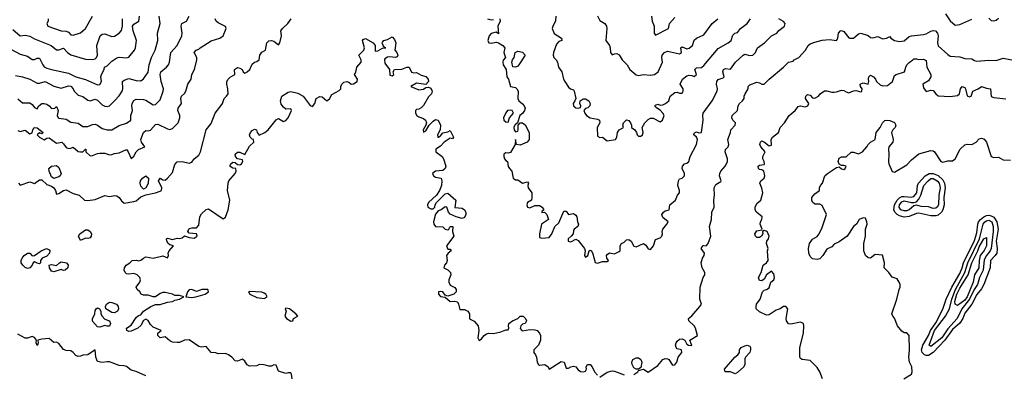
# Model space of a CAD drawing. Header units: metres. Extents: x -51132 to -49532, y -231222 to -229437.
# Tile 144 of 256: x -50403 to -50199, y -231081 to -231008. Entities that reach past the tile are written whole.
import ezdxf

# ---------------------------------------------------------------- set-up
doc = ezdxf.new("R2010")
doc.units = ezdxf.units.M
for name, color, linetype in [('CONTOUR_HALF', 8, 'Continuous'), ('CONTOUR_INDEX', 1, 'Continuous'), ('CONTOUR_INTER', 3, 'Continuous')]:
    doc.layers.add(name, color=color, linetype=linetype)

msp = doc.modelspace()

# ---------------------------------------------------------------- linework, layer by layer
at = {"layer": 'CONTOUR_HALF'}
for points, elevation in [([(-50404.08, -231009.95), (-50402.58, -231011.28), (-50401.58, -231011.17), (-50400.58, -231011.36), (-50399.58, -231011.94), (-50396.13, -231013.26), (-50395.08, -231014.19), (-50394.58, -231014.2), (-50393.58, -231013.87), (-50392.76, -231014.76), (-50392.08, -231015.19), (-50389.08, -231016.15), (-50387.58, -231016.22), (-50387.08, -231016.02), (-50386.81, -231015.76), (-50386.57, -231015.26), (-50386.69, -231013.26), (-50385.99, -231011.26), (-50385.58, -231010.92), (-50385.08, -231010.87), (-50383.58, -231011.42), (-50383.08, -231011.38), (-50382.08, -231010.77), (-50381.58, -231010.16), (-50381.4, -231009.26), (-50381.38, -231007.76)], 80.5), ([(-50403.58, -231019.52), (-50402.08, -231019.79), (-50400.57, -231020.26), (-50399.08, -231021.09), (-50398.58, -231021.08), (-50397.44, -231020.76), (-50395.58, -231021.68), (-50394.08, -231022.13), (-50392.58, -231021.63), (-50392.08, -231021.72), (-50391.63, -231022.26), (-50391.41, -231022.76), (-50390.58, -231023.58), (-50389.58, -231023.86), (-50388.58, -231024.61), (-50388.08, -231024.73), (-50387.08, -231024.38), (-50386.58, -231024.63), (-50385.58, -231025.57), (-50385.08, -231025.83), (-50384.58, -231025.92), (-50384.1, -231025.76), (-50383.08, -231024.75), (-50382.08, -231023.67), (-50381.46, -231022.76), (-50381.32, -231022.26), (-50381.42, -231020.76), (-50381.08, -231020.45), (-50380.08, -231020.15), (-50378.58, -231020.56), (-50377.58, -231020.57), (-50377.08, -231020.2), (-50376.08, -231018.79), (-50375.91, -231017.26), (-50375.38, -231015.76), (-50374.61, -231014.26), (-50374.07, -231012.26), (-50374.14, -231010.76), (-50373.61, -231008.76), (-50373.8, -231007.26)], 81.5), ([(-50403.08, -231030.9), (-50402.58, -231031.11), (-50401.58, -231030.83), (-50400.58, -231031.55), (-50400.08, -231031.33), (-50399.99, -231030.76), (-50399.65, -231030.26), (-50399.08, -231030.33), (-50397.85, -231031.26), (-50398.08, -231031.55), (-50398.58, -231031.33), (-50399.05, -231031.76), (-50398.58, -231032.25), (-50397.58, -231032.78), (-50397.08, -231032.45), (-50396.58, -231032.38), (-50395.08, -231033.52), (-50393.99, -231033.26), (-50393.58, -231033.6), (-50393.08, -231034.42), (-50392.58, -231034.58), (-50392.08, -231034.52), (-50391.58, -231034.3), (-50390.58, -231035.22), (-50390.08, -231035.31), (-50389.58, -231035.26), (-50389.08, -231034.71), (-50388.96, -231034.76), (-50389.01, -231035.26), (-50388.08, -231036.12), (-50387.58, -231036.06), (-50386.58, -231035.62), (-50386.08, -231035.57), (-50385.08, -231035.59), (-50384.08, -231035.91), (-50383.58, -231035.83), (-50383.08, -231035.61), (-50382.08, -231035.52), (-50380.58, -231034.82), (-50380.25, -231035.26), (-50379.58, -231036.66), (-50379.08, -231036.18), (-50378.6, -231035.26), (-50378.08, -231034.79), (-50376.8, -231034.26), (-50377.49, -231033.26), (-50377.6, -231032.76), (-50377.08, -231031.28), (-50376.58, -231030.86), (-50376.08, -231030.94), (-50375.58, -231030.78), (-50374.58, -231029.65), (-50374.08, -231029.57), (-50372.08, -231030.54), (-50371.58, -231030.64), (-50371.08, -231030.43), (-50369.85, -231029.26), (-50369.51, -231028.26), (-50369.55, -231027.76), (-50369.92, -231026.76), (-50369.88, -231026.26), (-50369.19, -231025.26), (-50369.32, -231024.26), (-50369.18, -231023.76), (-50368.58, -231023.21), (-50368.3, -231022.76), (-50367.86, -231021.26), (-50367.16, -231020.26), (-50367.02, -231019.26), (-50366.52, -231018.26), (-50366.02, -231016.26), (-50366.04, -231015.76), (-50366.58, -231014.73), (-50366.16, -231014.26), (-50365.58, -231014.04), (-50365.32, -231013.76), (-50363.08, -231012.34), (-50361.27, -231011.76), (-50360.57, -231011.26), (-50359.93, -231009.76), (-50360.08, -231009.35), (-50361.58, -231008.63), (-50362.03, -231008.26), (-50362.22, -231007.76)], 82.5), ([(-50291.71, -231007.26), (-50291.76, -231008.26), (-50292.34, -231009.26), (-50292.48, -231009.76), (-50292.08, -231010.84), (-50290.54, -231011.76), (-50290.47, -231012.26), (-50291.08, -231012.47), (-50291.58, -231013.02), (-50292.17, -231014.76), (-50292.25, -231015.26), (-50292.12, -231015.76), (-50291.62, -231016.26), (-50291.38, -231016.76), (-50291.12, -231017.76), (-50290.49, -231018.76), (-50290.09, -231020.26), (-50289.83, -231020.76), (-50289.08, -231021.89), (-50288.69, -231022.26), (-50288.08, -231022.47), (-50287.91, -231022.76), (-50287.6, -231024.26), (-50287.76, -231024.76), (-50288.12, -231025.26), (-50288.04, -231025.76), (-50287.58, -231026.16), (-50287.08, -231026.26), (-50286.58, -231026.15), (-50286.51, -231025.76), (-50286.76, -231025.26), (-50286.69, -231024.76), (-50286.08, -231024.32), (-50285.58, -231024.31), (-50284.9, -231024.76), (-50284.61, -231025.26), (-50284.64, -231025.76), (-50285.08, -231026.17), (-50285.58, -231026.29), (-50285.93, -231026.76), (-50285.72, -231027.26), (-50285.34, -231027.76), (-50284.58, -231028.25), (-50283.08, -231028.52), (-50282.68, -231028.76), (-50282.57, -231029.26), (-50283.17, -231030.26), (-50283.08, -231032.02), (-50282.58, -231032.34), (-50282.08, -231032.27), (-50281.08, -231033.04), (-50279.37, -231032.76), (-50279.09, -231032.26), (-50278.96, -231031.26), (-50278.58, -231030.76), (-50277.73, -231030.26), (-50277.81, -231029.76), (-50277.72, -231029.26), (-50277.08, -231028.67), (-50276.58, -231028.82), (-50276.22, -231029.26), (-50276.05, -231029.76), (-50276.06, -231030.26), (-50275.33, -231030.76), (-50275.02, -231031.26), (-50274.9, -231031.76), (-50274.58, -231032.07), (-50274.08, -231032.06), (-50273.8, -231031.76), (-50273.63, -231031.26), (-50273.81, -231030.26), (-50273.29, -231029.26), (-50272.58, -231028.58), (-50272.08, -231028.33), (-50271.58, -231028.35), (-50270.08, -231029.05), (-50269.61, -231028.76), (-50269.31, -231027.76), (-50269.53, -231027.26), (-50270.08, -231026.68), (-50271.08, -231026.07), (-50271.19, -231025.76), (-50271.08, -231025.61), (-50270.58, -231025.44), (-50270.08, -231025.6), (-50269.58, -231025.56), (-50269.02, -231025.26), (-50268.34, -231024.76), (-50268.01, -231023.76), (-50267.08, -231023.02), (-50266.58, -231022.94), (-50266.08, -231023.18), (-50265.58, -231023.16), (-50265.35, -231022.76), (-50265.37, -231022.26), (-50265.96, -231021.26), (-50265.52, -231020.26), (-50264.58, -231019.58), (-50264.08, -231019.42), (-50263.58, -231019.47), (-50263.08, -231019.73), (-50262.61, -231019.26), (-50262.93, -231018.26), (-50262.58, -231017.91), (-50261.58, -231017.82), (-50261.08, -231017.44), (-50258.08, -231013.89), (-50256.05, -231012.76), (-50255.44, -231012.26), (-50255.08, -231011.16), (-50254.68, -231010.76), (-50254.08, -231010.6), (-50253.46, -231009.76), (-50252.08, -231008.76), (-50251.38, -231007.76)], 82.5), ([(-50271.88, -231007.26), (-50271.76, -231008.26), (-50271.33, -231009.26), (-50271.34, -231010.76), (-50271.08, -231011.14), (-50268.37, -231009.76), (-50268.16, -231008.76), (-50267.08, -231007.52)], 81.5), ([(-50275.58, -231081.34), (-50274.73, -231080.76), (-50274.58, -231080.48), (-50273.58, -231080.21), (-50272.58, -231080.87), (-50270.58, -231079.48), (-50269.58, -231078.23), (-50269.08, -231078), (-50268.58, -231078.07), (-50268.32, -231078.26), (-50267.58, -231079.44), (-50267.08, -231079.32), (-50266.68, -231078.76), (-50266.39, -231077.76), (-50265.65, -231076.76), (-50265.71, -231076.26), (-50266.58, -231076.03), (-50266.82, -231075.76), (-50266.95, -231075.26), (-50266.81, -231074.76), (-50266.58, -231074.44), (-50266.08, -231074.02), (-50265.58, -231073.99), (-50264.98, -231074.26), (-50264.58, -231075.04), (-50264.28, -231075.26), (-50263.58, -231075.31), (-50263.94, -231074.26), (-50262.39, -231073.26), (-50262.8, -231071.76), (-50263.06, -231071.26), (-50264.2, -231070.26), (-50264.24, -231069.76), (-50263.58, -231069.23), (-50261.88, -231067.26), (-50261.58, -231066.76), (-50261.89, -231065.76), (-50261.81, -231063.26), (-50261.19, -231061.26), (-50260.88, -231060.76), (-50260.88, -231060.26), (-50261.44, -231059.26), (-50261.62, -231058.26), (-50261.32, -231057.26), (-50260.97, -231056.76), (-50260.94, -231056.26), (-50261.63, -231055.26), (-50261.28, -231054.76), (-50261.08, -231054.64), (-50260.58, -231054.71), (-50260.17, -231054.26), (-50259.62, -231052.76), (-50259.89, -231050.76), (-50259.48, -231049.26), (-50259.39, -231047.76), (-50258.93, -231046.76), (-50259.03, -231045.26), (-50258.83, -231044.26), (-50258.95, -231042.76), (-50258.58, -231042.01), (-50257.58, -231041.43), (-50257.49, -231041.26), (-50257.83, -231040.26), (-50257.78, -231039.76), (-50257.58, -231039.27), (-50256.58, -231038.16), (-50256.14, -231037.26), (-50256.16, -231036.76), (-50256.66, -231035.26), (-50256.58, -231034.8), (-50256.05, -231034.26), (-50255.91, -231033.76), (-50256.1, -231032.76), (-50255.57, -231031.26), (-50255.51, -231030.76), (-50254.58, -231029.76), (-50254.52, -231029.26), (-50255.09, -231028.76), (-50255.27, -231028.26), (-50255.19, -231027.76), (-50254.09, -231026.76), (-50253.95, -231025.76), (-50253.67, -231025.26), (-50253.06, -231024.76), (-50252.73, -231024.26), (-50252.72, -231023.76), (-50252.54, -231023.26), (-50251.92, -231022.26), (-50251.9, -231021.76), (-50251.58, -231021.41), (-50250.08, -231020.9), (-50249.58, -231021.02), (-50249.08, -231021.31), (-50248.58, -231021.3), (-50247.58, -231020.25), (-50244.58, -231017.79), (-50243.58, -231016.76), (-50242.58, -231016.51), (-50242.37, -231016.26), (-50241.42, -231015.76), (-50240.05, -231014.26), (-50239.45, -231013.26), (-50239.08, -231012.98), (-50238.08, -231012.59), (-50236.58, -231012.21), (-50235.08, -231012.04), (-50233.58, -231012.27), (-50233.36, -231011.76), (-50233.23, -231010.76), (-50232.77, -231010.26)], 83.5), ([(-50232.77, -231010.26), (-50232.58, -231010.17), (-50232.08, -231010.38), (-50231.08, -231011.7), (-50230.85, -231011.76), (-50230.08, -231011.76), (-50229.08, -231010.9), (-50228.58, -231010.75), (-50227.08, -231011.22), (-50226.58, -231011.61), (-50226.08, -231011.69), (-50225.08, -231011.45), (-50224.08, -231011.91), (-50223.29, -231011.76), (-50222.58, -231011.43), (-50222.4, -231011.76), (-50221.58, -231012.25), (-50220.58, -231012.46), (-50219.58, -231012.33), (-50218.58, -231011.45), (-50218.08, -231011.3), (-50215.58, -231011.02), (-50215.08, -231010.89), (-50214.08, -231010.33), (-50213.58, -231010.18), (-50213.13, -231010.26), (-50212.68, -231010.76), (-50212.6, -231011.26), (-50212.72, -231012.76), (-50212.58, -231013.36), (-50210.58, -231015.17), (-50210.08, -231015.47), (-50208.08, -231015.65), (-50207.08, -231015.95), (-50205.58, -231016.02), (-50205.08, -231016.38), (-50204.58, -231016.53), (-50202.08, -231016.31), (-50200.58, -231016.41), (-50199.08, -231015.93), (-50196.58, -231016.43)], 83.5), ([(-50346.3, -231082.26), (-50346.43, -231081.26), (-50346.58, -231081.01), (-50347.08, -231080.98), (-50347.58, -231081.14), (-50349.08, -231080.65), (-50349.58, -231079.39), (-50350.08, -231079.32), (-50350.58, -231079.59), (-50351.08, -231079.64), (-50352.08, -231079.32), (-50353.08, -231079.29), (-50353.58, -231079.52), (-50355.08, -231079.64), (-50355.58, -231079.33), (-50356.08, -231078.6), (-50356.58, -231078.14), (-50357.58, -231078.58), (-50358.08, -231078.51), (-50358.77, -231077.76), (-50359.47, -231077.26), (-50360.08, -231077.02), (-50361.58, -231077.08), (-50362.08, -231076.88), (-50363.08, -231076.77), (-50364.08, -231075.56), (-50365.08, -231075.7), (-50365.58, -231075.56), (-50367.58, -231074.2), (-50368.58, -231074.25), (-50369.58, -231074.75), (-50370.08, -231074.75), (-50371.08, -231074.62), (-50371.58, -231074.37), (-50372.58, -231073.53), (-50373.58, -231073.74), (-50374.1, -231073.26), (-50374.07, -231072.76), (-50373.42, -231072.26), (-50375.08, -231071.54), (-50375.58, -231071.03), (-50376.08, -231070.18), (-50376.58, -231069.92), (-50377.08, -231070.17), (-50377.58, -231071.24), (-50378.21, -231071.76), (-50379.58, -231072.4), (-50380.08, -231072.45), (-50380.49, -231072.26), (-50380.55, -231071.76), (-50379.58, -231071.11), (-50378.58, -231069.55), (-50378.08, -231069.15), (-50377.58, -231068.98), (-50377.05, -231068.26), (-50375.53, -231067.26), (-50374.58, -231066.89), (-50373.58, -231066.83), (-50372.08, -231066.41), (-50371.02, -231066.26), (-50370.58, -231066), (-50369.57, -231065.76), (-50368.67, -231065.26), (-50369.58, -231065.02), (-50370.58, -231064.98), (-50371.08, -231064.7), (-50372.58, -231064.39), (-50373.08, -231064.38), (-50373.58, -231064.57), (-50374.58, -231065.3), (-50375.08, -231065.3), (-50376.08, -231064.9), (-50377.08, -231064.94), (-50377.51, -231064.76), (-50377.78, -231064.26), (-50378.36, -231063.76), (-50378.59, -231063.26), (-50377.84, -231062.26), (-50377.7, -231061.76), (-50377.8, -231061.26), (-50378.33, -231060.76), (-50379.08, -231060.44), (-50380.08, -231060.56), (-50380.58, -231060.5), (-50380.88, -231060.26), (-50381.06, -231059.76), (-50380.96, -231059.26), (-50380.64, -231058.76), (-50379.85, -231058.26), (-50379.39, -231057.76), (-50378.58, -231057.71), (-50378.08, -231057.86), (-50377.58, -231057.68), (-50377.08, -231057.26), (-50376.58, -231057.03), (-50375.08, -231057.25), (-50373.08, -231056.77), (-50372.08, -231057.21), (-50371.89, -231056.76), (-50371.92, -231056.26), (-50371.73, -231055.76), (-50370.84, -231054.76), (-50371.58, -231054.52), (-50371.97, -231054.26), (-50372.21, -231053.76), (-50372.28, -231053.26), (-50372.08, -231053.11), (-50371.08, -231053.45), (-50370.08, -231053.17), (-50369.58, -231053.24), (-50369.08, -231053.09), (-50368.58, -231052.64), (-50367.58, -231052.98), (-50366.58, -231053.13), (-50365.96, -231052.76), (-50366.08, -231052.23), (-50367.58, -231052.13), (-50367.89, -231051.76), (-50367.58, -231051.17), (-50367.08, -231051), (-50366.08, -231051.01), (-50365.58, -231050.46), (-50365.42, -231048.76), (-50365.08, -231048.12), (-50364.08, -231047.2), (-50363.58, -231047.1), (-50360.58, -231049.11), (-50360.08, -231048.83), (-50359.54, -231047.26), (-50359.15, -231045.26), (-50359.67, -231043.26), (-50359.51, -231041.76), (-50359.38, -231041.26), (-50358.05, -231039.76), (-50357.89, -231039.26), (-50357.97, -231038.76), (-50358.58, -231038.64), (-50359.08, -231038.32), (-50359.08, -231038.13), (-50358.95, -231037.76), (-50358.58, -231037.43), (-50358.08, -231037.47), (-50357.58, -231037.91), (-50357.08, -231037.97), (-50356.76, -231037.76), (-50356.51, -231037.26), (-50356.58, -231036.91), (-50357.58, -231036.7), (-50358, -231036.26), (-50358.07, -231035.76), (-50357.58, -231035.34), (-50357.08, -231035.37), (-50356.08, -231035.86), (-50355.08, -231034.09), (-50354.19, -231033.26), (-50354.31, -231032.76), (-50354.58, -231032.7), (-50354.95, -231032.26), (-50355.1, -231031.76), (-50354.93, -231031.26), (-50354.58, -231030.89), (-50354.08, -231030.63), (-50353.66, -231030.76), (-50353.5, -231031.26), (-50353.08, -231031.84), (-50351.92, -231031.26), (-50351.22, -231030.76), (-50349.58, -231028.66), (-50349.08, -231028.42), (-50348.08, -231029.03), (-50347.58, -231028.79), (-50347.09, -231028.26), (-50346.42, -231026.76), (-50346.58, -231026.41), (-50347.58, -231026.44), (-50348.08, -231026.05), (-50348.58, -231025.42), (-50348.67, -231024.76), (-50348.4, -231023.76), (-50347.08, -231022.94), (-50346.58, -231022.82), (-50345.08, -231023.17), (-50343.97, -231023.76), (-50342.58, -231025.68), (-50342.08, -231025.88), (-50341.62, -231025.26), (-50341.33, -231024.26), (-50340.58, -231023.86), (-50340.08, -231023.94), (-50339.08, -231024.77), (-50338.58, -231024.29), (-50338.08, -231023.4), (-50336.58, -231022.59), (-50336.21, -231022.26), (-50336.18, -231021.76), (-50335.97, -231021.26), (-50335.58, -231020.88), (-50335, -231020.76), (-50334.58, -231020.89), (-50334.08, -231021.32), (-50333.58, -231021.24), (-50332.8, -231020.76), (-50332.75, -231020.26), (-50333.35, -231019.26), (-50333.08, -231018.84), (-50332.92, -231017.76), (-50332.02, -231016.76), (-50332.02, -231016.26), (-50332.45, -231015.26), (-50331.44, -231014.26), (-50331.31, -231013.76), (-50331.69, -231012.26), (-50331.58, -231012.07), (-50331.08, -231011.87), (-50329.49, -231012.76), (-50329.13, -231013.26), (-50329.08, -231014.45), (-50328.58, -231014.37), (-50327.58, -231013.85), (-50326.9, -231013.76), (-50327.08, -231013.75), (-50327.42, -231013.26), (-50327.64, -231012.76), (-50327.58, -231012.61), (-50327.34, -231012.26), (-50326.58, -231012.03), (-50325.58, -231011.53), (-50325.08, -231012.03), (-50324.79, -231012.76), (-50325.06, -231014.26), (-50324.62, -231014.76), (-50324.39, -231015.26), (-50324.58, -231015.63), (-50324.95, -231015.76), (-50326.08, -231015.65), (-50326.58, -231015.71), (-50327.08, -231016.02), (-50327.16, -231016.26), (-50327.08, -231016.93), (-50326.12, -231018.26), (-50326.08, -231019.43), (-50325.58, -231019.6), (-50325.27, -231019.26), (-50325.36, -231018.76), (-50325.12, -231018.26), (-50323.58, -231018.22), (-50322.58, -231017.77), (-50322.08, -231017.78), (-50321.58, -231018.78), (-50321.08, -231018.93), (-50320.58, -231018.91), (-50319.58, -231019.44), (-50318.58, -231019.73), (-50318.15, -231020.26), (-50318.09, -231020.76), (-50318.58, -231021.38), (-50320.58, -231021.1), (-50321.72, -231021.76), (-50320.08, -231022.46), (-50319.08, -231022.31), (-50318.58, -231022), (-50318.08, -231021.89), (-50317.58, -231022.13), (-50317.29, -231022.76), (-50317.44, -231023.26), (-50318.08, -231023.88), (-50319.08, -231025.73), (-50319.58, -231026.2), (-50320.08, -231026.48), (-50320.58, -231026.56), (-50320.76, -231026.76), (-50320.76, -231027.26), (-50320.51, -231027.76), (-50320.08, -231028.07), (-50319.08, -231028.36), (-50318.68, -231028.76), (-50318.49, -231029.26), (-50318.61, -231029.76), (-50319.19, -231030.76), (-50319.08, -231031.19), (-50318.58, -231030.92), (-50317.89, -231029.76), (-50317.08, -231028.92), (-50316.58, -231028.58), (-50316.04, -231028.76), (-50315.55, -231029.76), (-50315.63, -231030.76), (-50316.21, -231031.76), (-50316.15, -231032.26), (-50315.96, -231032.26), (-50315.58, -231031.96), (-50315.08, -231031.36), (-50314.08, -231031.15), (-50313.58, -231030.89), (-50312.87, -231032.26), (-50313.08, -231032.57), (-50313.58, -231032.49), (-50314.85, -231033.26), (-50315.58, -231034.11), (-50316.55, -231034.76), (-50316.51, -231035.26), (-50315.26, -231036.26), (-50314.94, -231036.76), (-50314.46, -231038.26), (-50314.6, -231038.76), (-50315.08, -231039.14), (-50316.58, -231039.3), (-50317.22, -231039.76), (-50317.04, -231040.26), (-50316.58, -231040.51), (-50315.45, -231040.76), (-50315.32, -231041.26), (-50315.4, -231042.26), (-50315.76, -231043.26), (-50316.41, -231044.26), (-50318.04, -231045.76), (-50318.26, -231046.26), (-50318.18, -231046.76), (-50317.58, -231047.06), (-50317.08, -231047.09), (-50316.76, -231046.76), (-50316.69, -231046.26), (-50316.38, -231045.76), (-50314.58, -231043.94), (-50314.08, -231043.84), (-50312.41, -231045.26), (-50312.58, -231046.77), (-50311.08, -231046.95), (-50310.58, -231047.3), (-50310.33, -231047.76), (-50310.3, -231048.26), (-50310.58, -231048.85), (-50311.08, -231049.07), (-50312.34, -231048.76), (-50313.58, -231048.17), (-50313.9, -231047.76), (-50314.27, -231046.76), (-50314.58, -231046.65), (-50315.43, -231047.26), (-50316.08, -231047.51), (-50316.58, -231048.15), (-50317.01, -231049.76), (-50316.98, -231050.26), (-50316.58, -231050.72), (-50315.08, -231050.83), (-50314.58, -231051.25), (-50314.08, -231051.4), (-50313.86, -231051.26), (-50313.58, -231050.71), (-50313.02, -231050.76), (-50313.07, -231051.76), (-50312.82, -231052.76), (-50314.36, -231054.76), (-50314.08, -231055.44), (-50313.58, -231055.43), (-50313.37, -231055.76), (-50314, -231056.26), (-50314.32, -231056.76), (-50314.18, -231057.76), (-50314.31, -231058.26), (-50314.73, -231058.76), (-50314.89, -231059.26), (-50314.08, -231059.72), (-50313.52, -231060.26), (-50313.41, -231060.76), (-50313.86, -231061.76), (-50313.86, -231062.26), (-50313.58, -231062.85), (-50312.58, -231063.37), (-50312.35, -231063.76), (-50312.31, -231064.26), (-50312.79, -231064.76), (-50314.08, -231065.16), (-50314.58, -231064.94), (-50315.08, -231064.27), (-50315.58, -231064.14), (-50315.96, -231064.26), (-50316.01, -231064.76), (-50315.58, -231065.22), (-50314.58, -231065.33), (-50313.58, -231066.26), (-50312.58, -231066.16), (-50312.08, -231066.34), (-50311.83, -231066.76), (-50311.58, -231067.91), (-50310.58, -231067.87), (-50309.94, -231068.26), (-50309.61, -231068.76), (-50309.58, -231069.83), (-50308.58, -231070.28), (-50307.79, -231071.26), (-50307.63, -231072.26), (-50307.82, -231073.76), (-50307.58, -231074.31), (-50307.08, -231073.99), (-50306.55, -231073.26), (-50306.08, -231072.91), (-50305.58, -231072.76), (-50304.58, -231072.89), (-50303.08, -231072.54), (-50302.08, -231072.12), (-50301.58, -231072.08), (-50301.4, -231071.76), (-50301.53, -231071.26), (-50301.41, -231070.76), (-50300.67, -231070.26), (-50299.59, -231069.76), (-50299.08, -231069.25), (-50298.5, -231069.26), (-50297.96, -231069.76), (-50297.75, -231070.26), (-50298.02, -231070.76), (-50298.58, -231070.91), (-50298.95, -231071.26), (-50299.08, -231071.86), (-50298.77, -231072.26), (-50298.58, -231072.32), (-50297.08, -231072), (-50296.08, -231072.08), (-50295.58, -231072.23), (-50295.1, -231072.76), (-50294.88, -231073.26), (-50294.91, -231074.26), (-50295.29, -231075.26), (-50296.27, -231076.26), (-50296.29, -231076.76), (-50295.89, -231077.26), (-50295.69, -231077.76), (-50295.58, -231078.79), (-50295.31, -231079.26), (-50295.08, -231079.38), (-50293.98, -231079.26), (-50293.32, -231079.76), (-50293.08, -231080.26), (-50290.58, -231078.64), (-50290.01, -231078.76), (-50289.58, -231080.03), (-50289.08, -231080.06), (-50288.63, -231079.76), (-50288.08, -231079.6), (-50287.58, -231079.73), (-50287.08, -231080.36), (-50286.58, -231080.72), (-50286.08, -231080.79), (-50285.58, -231080.62), (-50285.37, -231080.26), (-50285.44, -231079.76), (-50285.13, -231079.26), (-50284.58, -231079.26), (-50284.17, -231079.76), (-50283.7, -231080.76), (-50283.08, -231081.49)], 83.5), ([(-50219.65, -231082.26), (-50218.12, -231081.26), (-50217.97, -231080.76), (-50218.05, -231079.76), (-50218.47, -231078.76), (-50218.61, -231077.76), (-50218.49, -231076.26), (-50218.57, -231073.26), (-50219.08, -231072.75), (-50219.58, -231072.73), (-50220.08, -231072.39), (-50221, -231071.26), (-50221.58, -231069.71), (-50221.97, -231069.26), (-50222.19, -231068.76), (-50221.09, -231065.76), (-50220.65, -231063.76), (-50220.43, -231063.26), (-50220.41, -231062.76), (-50220.62, -231062.26), (-50221.08, -231061.57), (-50222.08, -231061.18), (-50222.76, -231060.26), (-50223.73, -231059.26), (-50223.71, -231058.26), (-50224.08, -231056.69), (-50225.58, -231056.52), (-50226.58, -231057.28), (-50227.08, -231057.22), (-50227.58, -231056.76), (-50227.94, -231055.76), (-50227.98, -231054.26), (-50227.61, -231052.76), (-50227.63, -231051.26), (-50227.28, -231050.26), (-50227.31, -231049.76), (-50227.58, -231049.03), (-50228.08, -231048.95), (-50228.89, -231049.26), (-50229.5, -231050.26), (-50230.08, -231050.76), (-50231.39, -231052.76), (-50233.08, -231053.91), (-50234.08, -231054.4), (-50234.58, -231054.93), (-50235.58, -231055.41), (-50236.42, -231056.76), (-50237.08, -231057.39), (-50237.58, -231057.56), (-50238.58, -231057.43), (-50239.08, -231056.95), (-50239.35, -231056.26), (-50239.42, -231055.26), (-50239.21, -231054.26), (-50238.58, -231053.35), (-50237.58, -231052.78), (-50237.17, -231052.26), (-50236.58, -231050.94), (-50235.69, -231048.26), (-50236.58, -231046.41), (-50237.08, -231046.08), (-50238.08, -231046.11), (-50238.58, -231045.67), (-50238.75, -231045.26), (-50238.69, -231044.76), (-50238.08, -231043.95), (-50237.1, -231043.26), (-50237.13, -231042.76), (-50236.92, -231042.26), (-50236.54, -231041.76), (-50236, -231040.26), (-50235.5, -231039.76), (-50233.58, -231038.55), (-50233.08, -231038.41), (-50232.58, -231038.81), (-50232.08, -231038.96), (-50231.85, -231038.76), (-50231.64, -231038.26), (-50232.08, -231038.1), (-50232.58, -231038.14), (-50233.08, -231037.87), (-50233.29, -231037.26), (-50233.08, -231036.63), (-50232.58, -231036.35), (-50231.58, -231036.34), (-50230.58, -231035.37), (-50230.08, -231035.34), (-50229.08, -231035.69), (-50228.25, -231035.26), (-50227.33, -231034.26), (-50227.08, -231033.74), (-50226.58, -231033.27), (-50225.63, -231032.76), (-50225.42, -231031.26), (-50224.56, -231030.26), (-50224.09, -231029.26), (-50223.58, -231028.84), (-50223.21, -231028.76)], 84.5), ([(-50223.21, -231028.76), (-50222.58, -231028.84), (-50221.58, -231029.2), (-50221.33, -231029.76), (-50221.49, -231030.26), (-50221.98, -231030.76), (-50222.23, -231031.26), (-50221.86, -231032.76), (-50221.98, -231033.26), (-50222.8, -231034.26), (-50222.82, -231034.76), (-50222.75, -231035.76), (-50222.88, -231037.26), (-50222.78, -231037.76), (-50222.08, -231039.36), (-50221.58, -231039.49), (-50219.08, -231037.96), (-50218.08, -231036.93), (-50216.58, -231035.69), (-50214.08, -231035.03), (-50213.58, -231035.08), (-50213.35, -231035.26), (-50212.04, -231037.26), (-50211.58, -231037.42), (-50210.58, -231037.18), (-50209.58, -231037.13), (-50209.02, -231036.76), (-50208.04, -231034.76), (-50207.08, -231033.81), (-50206.58, -231033.67), (-50205.58, -231033.78), (-50204.67, -231033.26), (-50204.08, -231032.63), (-50203.58, -231032.44), (-50203.08, -231032.66), (-50202.58, -231033.26), (-50201.58, -231036.26), (-50201.08, -231036.45), (-50200.08, -231036.37), (-50199.08, -231036.91), (-50197.58, -231037.02)], 84.5), ([(-50214.65, -231041.26), (-50214.08, -231040.82), (-50213.58, -231040.79), (-50212.79, -231041.26), (-50212.38, -231041.76), (-50212.18, -231042.76), (-50212.45, -231044.26), (-50212.49, -231046.26), (-50212.75, -231046.76), (-50213.08, -231046.97), (-50213.58, -231046.98), (-50214.58, -231046.67), (-50216.08, -231046.58), (-50217.08, -231046.33), (-50217.58, -231046.47), (-50218.57, -231047.26), (-50219.08, -231047.47), (-50219.58, -231047.52), (-50220.33, -231047.26), (-50220.63, -231046.76), (-50220.57, -231046.26), (-50220.08, -231045.6), (-50219.58, -231045.44), (-50218.08, -231045.75), (-50217.58, -231045.8), (-50217.08, -231045.65), (-50216.58, -231045.09), (-50216.13, -231044.26), (-50215.53, -231042.26), (-50214.65, -231041.26)], 85.5), ([(-50202.9, -231049.76), (-50202.58, -231049.53), (-50202.08, -231049.4), (-50201.47, -231049.76), (-50201.15, -231050.76), (-50201.17, -231051.76), (-50201.63, -231055.26), (-50201.78, -231055.76), (-50202.59, -231056.76), (-50203.08, -231057.59), (-50203.26, -231059.76), (-50204.02, -231061.26), (-50204.46, -231062.76), (-50205.13, -231063.76), (-50206.08, -231065.76), (-50207.69, -231067.76), (-50208.65, -231069.76), (-50210.58, -231071.89), (-50211.79, -231073.76), (-50214.08, -231075.58), (-50214.42, -231075.26), (-50213.3, -231072.26), (-50211.05, -231069.26), (-50210.25, -231067.76), (-50209.77, -231065.76), (-50208.98, -231063.76), (-50207.03, -231060.26), (-50206.4, -231058.26), (-50204.03, -231053.26), (-50203.27, -231050.26), (-50202.9, -231049.76)], 85.5), ([(-50389.53, -231051.76), (-50389.08, -231051.45), (-50388.58, -231051.4), (-50388.06, -231051.76), (-50387.81, -231052.26), (-50387.86, -231052.76), (-50388.08, -231053.06), (-50388.58, -231053.21), (-50389.08, -231053.15), (-50390.08, -231053.66), (-50390.52, -231052.76), (-50390.26, -231052.26), (-50389.53, -231051.76)], 83.5), ([(-50397.14, -231055.26), (-50396.58, -231055.53), (-50396.45, -231055.76), (-50396.49, -231056.26), (-50397.08, -231056.86), (-50398.04, -231057.26), (-50398.34, -231057.76), (-50398.38, -231058.26), (-50398.58, -231058.43), (-50399.08, -231058.34), (-50399.58, -231058.04), (-50399.9, -231058.26), (-50400.13, -231058.76), (-50400.58, -231059.26), (-50401.08, -231059.41), (-50401.58, -231059.2), (-50402.04, -231058.76), (-50402.35, -231058.26), (-50402.4, -231057.76), (-50402.16, -231057.26), (-50401.73, -231056.76), (-50401.08, -231056.26), (-50400.58, -231056.26), (-50400.08, -231056.79), (-50399.58, -231056.7), (-50398.22, -231055.76), (-50397.14, -231055.26)], 83.5), ([(-50394.42, -231058.26), (-50394.08, -231058.07), (-50392.98, -231058.26), (-50392.63, -231058.76), (-50392.7, -231059.26), (-50393.24, -231059.76), (-50393.58, -231059.82), (-50394.08, -231059.65), (-50395.58, -231060.13), (-50396.08, -231059.96), (-50396.53, -231059.26), (-50396.57, -231058.76), (-50396.08, -231058.62), (-50395.08, -231058.81), (-50394.42, -231058.26)], 83.5), ([(-50367.08, -231063.75), (-50367.58, -231063.81), (-50367.94, -231064.26), (-50368.29, -231065.26), (-50367.08, -231065.4), (-50366.24, -231065.26), (-50364.29, -231064.76), (-50363.62, -231064.26), (-50363.77, -231063.76), (-50364.97, -231063.76), (-50366.08, -231064.14), (-50367.08, -231063.75)], 83.5), ([(-50355.08, -231064.16), (-50355.35, -231064.26), (-50355.07, -231064.76), (-50353.58, -231065.39), (-50352.08, -231065.61), (-50351.49, -231065.26), (-50351.75, -231064.76), (-50352.08, -231064.49), (-50352.58, -231064.32), (-50355.08, -231064.16)], 83.5), ([(-50386.84, -231067.76), (-50386.58, -231067.53), (-50386.17, -231067.76), (-50385.85, -231068.26), (-50385.86, -231068.76), (-50385.62, -231069.26), (-50385.08, -231069.93), (-50384.06, -231070.26), (-50383.88, -231070.76), (-50384.08, -231071.36), (-50384.58, -231071.37), (-50385.08, -231071.19), (-50386.08, -231071.58), (-50386.58, -231071.51), (-50387.58, -231070.32), (-50387.64, -231069.76), (-50387.3, -231069.26), (-50387.11, -231068.76), (-50387.08, -231068.07), (-50386.84, -231067.76)], 83.5), ([(-50384.68, -231066.76), (-50384.08, -231066.41), (-50383.58, -231066.45), (-50382.66, -231066.76), (-50382.28, -231067.26), (-50382.24, -231067.76), (-50382.43, -231068.26), (-50383.08, -231068.61), (-50383.58, -231068.53), (-50384.84, -231067.76), (-50384.92, -231067.26), (-50384.68, -231066.76)], 83.5), ([(-50347.58, -231067.6), (-50347.71, -231067.76), (-50347.49, -231068.26), (-50347.81, -231069.26), (-50347.46, -231069.76), (-50346.58, -231070.28), (-50346.17, -231070.26), (-50346, -231069.76), (-50345.08, -231069.31), (-50345.54, -231068.76), (-50346.81, -231067.76), (-50347.58, -231067.6)], 83.5), ([(-50275.79, -231078.26), (-50275.08, -231077.87), (-50274.58, -231077.87), (-50274.08, -231078.25), (-50273.91, -231078.76), (-50274.08, -231079.87), (-50274.58, -231080.21), (-50275.08, -231080.23), (-50275.58, -231079.95), (-50275.93, -231079.26), (-50275.99, -231078.76), (-50275.79, -231078.26)], 83.5), ([(-50282.58, -231081.86), (-50281.08, -231080.84), (-50280.08, -231080.58), (-50279.58, -231080.63), (-50277.58, -231081.43)], 83.5)]:
    msp.add_lwpolyline(points, dxfattribs=dict(at, elevation=elevation))
at = {"layer": 'CONTOUR_INDEX'}
for points, elevation in [([(-50396.8, -231007.76), (-50396.8, -231008.26), (-50397.04, -231008.76), (-50396.86, -231009.26), (-50394.08, -231010.28), (-50393.08, -231010.31), (-50392.58, -231010.55), (-50392.08, -231011.08), (-50391.58, -231011.18), (-50390.08, -231010.65), (-50389.08, -231009.75), (-50387.58, -231007.23)], 80), ([(-50214.42, -231039.76), (-50213.58, -231039.75), (-50212.58, -231040.21), (-50211.58, -231041.05), (-50211.23, -231041.76), (-50211.1, -231042.76), (-50211.37, -231044.76), (-50211.36, -231046.26), (-50211.6, -231047.26), (-50211.87, -231047.76), (-50212.58, -231048.38), (-50213.08, -231048.55), (-50214.08, -231048.49), (-50216.58, -231047.99), (-50217.08, -231048.04), (-50218.58, -231048.69), (-50219.58, -231048.78), (-50220.58, -231048.54), (-50221.08, -231048.26), (-50221.57, -231047.76), (-50221.76, -231047.26), (-50221.6, -231046.26), (-50221.05, -231045.26), (-50220.58, -231044.8), (-50220.08, -231044.55), (-50219.58, -231044.5), (-50218.08, -231044.68), (-50217.58, -231044.5), (-50217.01, -231043.76), (-50216.86, -231042.26), (-50216.67, -231041.76), (-50215.28, -231040.26), (-50214.42, -231039.76)], 85), ([(-50203.11, -231048.76), (-50202.58, -231048.47), (-50202.08, -231048.41), (-50201.58, -231048.52), (-50201.08, -231048.82), (-50200.41, -231049.76), (-50200.17, -231051.26), (-50200.58, -231053.76), (-50200.34, -231055.26), (-50200.41, -231056.26), (-50200.74, -231056.76), (-50201.71, -231057.76), (-50201.81, -231059.26), (-50203.11, -231062.76), (-50203.58, -231063.61), (-50204.58, -231064.82), (-50205.62, -231066.76), (-50207.08, -231068.65), (-50207.48, -231069.76), (-50208.08, -231070.71), (-50209.58, -231072.06), (-50211.16, -231074.26), (-50213.58, -231076.81), (-50214.58, -231077.4), (-50215.08, -231077.4), (-50215.42, -231077.26), (-50215.91, -231076.76), (-50216.01, -231076.26), (-50215.73, -231075.26), (-50214.58, -231073.25), (-50214.16, -231072.26), (-50213.08, -231070.65), (-50211.58, -231067.82), (-50210.91, -231065.76), (-50209.72, -231063.26), (-50208.08, -231060.42), (-50207.58, -231059.28), (-50207.33, -231058.26), (-50205.08, -231053.65), (-50204.58, -231052.06), (-50204.37, -231050.26), (-50204.19, -231049.76), (-50203.79, -231049.26), (-50203.11, -231048.76)], 85)]:
    msp.add_lwpolyline(points, dxfattribs=dict(at, elevation=elevation))
at = {"layer": 'CONTOUR_INTER'}
for points, elevation in [([(-50405.58, -231013.52), (-50402.58, -231015.08), (-50401.08, -231015.53), (-50400.08, -231016.17), (-50399.58, -231016.22), (-50399.08, -231015.94), (-50398.58, -231015.91), (-50397.92, -231017.26), (-50397.58, -231017.69), (-50397.08, -231017.95), (-50396.08, -231018.29), (-50392.58, -231019.02), (-50391.03, -231019.76), (-50389.08, -231020.32), (-50386.58, -231021.41), (-50386.08, -231021.33), (-50385.75, -231020.76), (-50385.86, -231019.76), (-50385.76, -231019.26), (-50385.16, -231018.26), (-50385.11, -231017.76), (-50384.58, -231017.49), (-50383.58, -231016.53), (-50382.58, -231015.87), (-50382.08, -231015.7), (-50380.58, -231015.84), (-50380.08, -231015.72), (-50378.95, -231014.26), (-50378.73, -231013.76), (-50378.5, -231012.26), (-50379.21, -231010.26), (-50379.3, -231009.26), (-50379.08, -231008.86), (-50378.05, -231008.26), (-50377.88, -231007.26)], 81), ([(-50403.08, -231024.3), (-50402.08, -231025.18), (-50400.58, -231025.12), (-50400.08, -231025.5), (-50399.58, -231026.11), (-50399.08, -231026.36), (-50398.73, -231025.76), (-50398.08, -231025.29), (-50397.58, -231025.26), (-50397.08, -231025.44), (-50396.58, -231025.76), (-50396.08, -231026.3), (-50395.39, -231026.26), (-50395.08, -231025.9), (-50394.7, -231026.76), (-50394.91, -231027.76), (-50394.72, -231028.26), (-50394.58, -231028.34), (-50393.08, -231028.54), (-50392.08, -231029.17), (-50390.58, -231029.38), (-50389.58, -231030.03), (-50388.58, -231030.08), (-50387.58, -231029.63), (-50387.08, -231029.54), (-50386.58, -231029.74), (-50385.58, -231030.48), (-50384.58, -231030.75), (-50383.58, -231030.76), (-50382.08, -231029.85), (-50380.58, -231029.39), (-50379.66, -231028.76), (-50379.65, -231027.76), (-50379.33, -231026.76), (-50379.49, -231025.76), (-50379.43, -231025.26), (-50379.08, -231024.69), (-50378.58, -231024.39), (-50377.08, -231024.43), (-50376.58, -231024.61), (-50375.08, -231025.58), (-50374.58, -231025.51), (-50373.58, -231024.54), (-50372.99, -231022.76), (-50372.94, -231022.26), (-50373.41, -231020.76), (-50373.59, -231019.26), (-50373.45, -231018.76), (-50372.3, -231017.76), (-50371.91, -231017.26), (-50371.67, -231016.76), (-50371.42, -231014.76), (-50370.08, -231013.26), (-50369.09, -231011.26), (-50369.02, -231010.76), (-50369.27, -231009.26), (-50369.15, -231008.76), (-50368.14, -231008.26), (-50367.57, -231007.26)], 82), ([(-50402.92, -231041.76), (-50402.58, -231042.21), (-50400.58, -231041.51), (-50399.58, -231041.84), (-50398.58, -231041.05), (-50398.08, -231041.07), (-50397.08, -231042.04), (-50396.08, -231042.37), (-50395.58, -231042.76), (-50395.29, -231043.26), (-50395.08, -231044.03), (-50394.58, -231043.89), (-50393.64, -231043.26), (-50393.08, -231043.13), (-50391.58, -231043.87), (-50390.36, -231044.26), (-50389.25, -231045.26), (-50388.58, -231045.38), (-50387.08, -231045.17), (-50385.08, -231044.33), (-50384.08, -231044.54), (-50383.08, -231044.3), (-50382.58, -231044.4), (-50382.08, -231044.73), (-50381.58, -231045.44), (-50381.08, -231045.88), (-50379.08, -231045.57), (-50378.58, -231045.41), (-50377.58, -231044.57), (-50376.58, -231044.17), (-50374.58, -231043.79), (-50373.58, -231043.45), (-50373.3, -231043.26), (-50373.23, -231042.76), (-50373.96, -231041.26), (-50373.58, -231040.76), (-50373.08, -231041.11), (-50372.58, -231041.17), (-50372.08, -231040.76), (-50371.08, -231039.59), (-50370.58, -231037.88), (-50370.08, -231037.34), (-50369.08, -231037.29), (-50367.58, -231037.6), (-50367.08, -231037.39), (-50366.58, -231036.73), (-50365.58, -231035.97), (-50365.25, -231035.26), (-50364.08, -231030.76), (-50363.08, -231029.41), (-50362.24, -231027.26), (-50361.05, -231025.76), (-50360.72, -231025.26), (-50360.38, -231024.26), (-50359.85, -231023.76), (-50359.54, -231023.26), (-50359.57, -231022.26), (-50359.82, -231021.26), (-50359.77, -231020.76), (-50359.52, -231020.26), (-50359.08, -231019.82), (-50358.13, -231019.26), (-50358.22, -231018.26), (-50357.58, -231017.86), (-50357.08, -231017.95), (-50356.66, -231018.26), (-50356.43, -231018.76), (-50356.08, -231018.99), (-50355.58, -231018.75), (-50355.02, -231018.26), (-50354.58, -231017.17), (-50354.08, -231016.76), (-50353.58, -231016.62), (-50353.14, -231016.26), (-50352.95, -231015.26), (-50352.58, -231014.7), (-50351.83, -231014.26), (-50351.5, -231012.76), (-50351.08, -231012.32), (-50350.58, -231012.23), (-50350.08, -231012.38), (-50349.08, -231013.13), (-50348.82, -231012.76), (-50348.46, -231011.26), (-50348.62, -231010.26), (-50348.25, -231009.76), (-50347.18, -231008.76), (-50346.51, -231007.76)], 83), ([(-50305.88, -231007.76), (-50305.08, -231008.01), (-50304.58, -231007.89)], 83), ([(-50303.31, -231007.76), (-50303.2, -231008.26), (-50303.73, -231009.26), (-50303.58, -231010.85), (-50304.08, -231010.51), (-50305.08, -231010.84), (-50305.49, -231011.26), (-50305.79, -231012.26), (-50305.58, -231012.72), (-50305.44, -231012.76), (-50305.08, -231012.8), (-50304.08, -231012.57), (-50303.58, -231012.72), (-50302.66, -231013.26), (-50302.28, -231013.76), (-50302.49, -231014.76), (-50302.11, -231015.76), (-50302.58, -231016.3), (-50302.68, -231016.76), (-50302.64, -231017.26), (-50301.96, -231018.26), (-50301.87, -231019.76), (-50301.5, -231020.26), (-50301.11, -231021.76), (-50300.08, -231021.98), (-50299.77, -231022.26), (-50299.5, -231022.76), (-50299.57, -231024.26), (-50299.35, -231024.76), (-50298.58, -231025.33), (-50298.24, -231025.76), (-50298.08, -231026.26), (-50298.16, -231026.76), (-50298.58, -231027.33), (-50299.17, -231027.76), (-50299.66, -231029.26), (-50300.17, -231029.76), (-50300.37, -231030.26), (-50300.36, -231030.76), (-50300.08, -231031.12), (-50299.58, -231031.04), (-50299.48, -231030.76), (-50299.53, -231029.76), (-50299.08, -231029.31), (-50298.58, -231029.31), (-50298.08, -231029.7), (-50297.21, -231031.26), (-50297.24, -231032.76), (-50297.62, -231033.26), (-50299.08, -231033.88), (-50299.83, -231033.76), (-50300.08, -231032.73), (-50300.09, -231033.76), (-50301.08, -231035.43), (-50301.58, -231035.56), (-50302.08, -231035.52), (-50302.5, -231035.76), (-50302.5, -231036.26), (-50302.3, -231036.76), (-50302.08, -231037.08), (-50301.73, -231037.26), (-50301.58, -231038.32), (-50301.32, -231038.76), (-50300.79, -231039.26), (-50300.52, -231040.76), (-50300.08, -231041.08), (-50299.58, -231041.11), (-50298.58, -231041.8), (-50297.58, -231041.47), (-50297.33, -231041.76), (-50297.49, -231042.26), (-50297.42, -231042.76), (-50296.7, -231043.76), (-50296.68, -231044.76), (-50296.77, -231045.26), (-50297.58, -231045.76), (-50297.73, -231046.26), (-50297.58, -231046.76), (-50297.08, -231046.88), (-50296.08, -231046.39), (-50295.08, -231046.4), (-50294.56, -231046.76), (-50294.18, -231047.26), (-50294.58, -231047.66), (-50294.58, -231047.8), (-50294.08, -231047.79), (-50293.58, -231048.23), (-50293.19, -231049.26), (-50294.65, -231050.26), (-50295.08, -231052.26), (-50295.08, -231053.01), (-50294.58, -231053.14), (-50293.08, -231052.98), (-50292.51, -231052.26), (-50291.92, -231050.76), (-50291.08, -231050), (-50290.08, -231047.55), (-50289.58, -231047.57), (-50289.08, -231048.23), (-50288.08, -231048.06), (-50287.58, -231048.39), (-50287.38, -231048.76), (-50287.23, -231049.76), (-50287.03, -231050.26), (-50287.14, -231050.76), (-50287.9, -231051.26), (-50288.08, -231051.65), (-50288.14, -231052.26), (-50288.51, -231052.76), (-50289.15, -231053.26), (-50289.16, -231053.76), (-50288.58, -231053.91), (-50287.58, -231053.38), (-50287.08, -231053.64), (-50285.76, -231055.26), (-50285.65, -231055.76), (-50285.74, -231056.76), (-50285.58, -231057.09), (-50285.08, -231056.75), (-50284.78, -231055.76), (-50284.58, -231055.61), (-50284.32, -231055.76), (-50284.08, -231056.35), (-50283.58, -231058.15), (-50283.08, -231058.34), (-50282.08, -231058), (-50281.08, -231057.98), (-50280.82, -231057.76), (-50281.18, -231057.26), (-50281.22, -231056.76), (-50281.08, -231056.55), (-50280.58, -231056.19), (-50279.58, -231056.39), (-50278.58, -231055.88), (-50278.42, -231055.76), (-50278.42, -231054.76), (-50278.14, -231054.26), (-50277.58, -231053.98), (-50277.08, -231053.5), (-50276.58, -231053.42), (-50276.09, -231053.76), (-50275.58, -231054.81), (-50275.08, -231054.93), (-50273.58, -231054.27), (-50273.08, -231054.58), (-50272.58, -231055.36), (-50272.08, -231055.5), (-50271.47, -231054.76), (-50271.08, -231053.4), (-50270.08, -231053.08), (-50269.79, -231052.76), (-50269.6, -231052.26), (-50269.68, -231051.76), (-50269.59, -231051.26), (-50268.71, -231050.26), (-50268.45, -231049.76), (-50269.58, -231048.89), (-50269.74, -231048.26), (-50269.43, -231047.76), (-50269.08, -231047.52), (-50268.25, -231047.26), (-50268.08, -231046.22), (-50266.93, -231045.26), (-50266.54, -231044.26), (-50266.11, -231043.76), (-50266.13, -231043.26), (-50266.48, -231042.26), (-50266.34, -231041.26), (-50266.08, -231040.87), (-50265.58, -231040.71), (-50265.08, -231040.26), (-50265.1, -231039.76), (-50265.57, -231038.76), (-50265.52, -231038.26), (-50265.08, -231037.79), (-50264.58, -231037.61), (-50264.15, -231037.26), (-50263.9, -231036.26), (-50262.59, -231033.76), (-50262.38, -231032.76), (-50262.58, -231032.26), (-50263.17, -231031.76), (-50263.08, -231031.45), (-50262.58, -231031.16), (-50262.08, -231031.35), (-50261.55, -231031.26), (-50261.22, -231028.76), (-50261.29, -231027.76), (-50261.18, -231027.26), (-50259.34, -231024.76), (-50258.31, -231022.76), (-50258.23, -231022.26), (-50258.46, -231021.26), (-50258.4, -231020.76), (-50258.08, -231020.31), (-50257.08, -231019.98), (-50256.84, -231019.76), (-50257.15, -231018.76), (-50257.03, -231018.26), (-50256.58, -231018.08), (-50255.58, -231018.19), (-50254.51, -231016.76), (-50252.92, -231015.26), (-50252.58, -231015.11), (-50251.58, -231015.37), (-50250.95, -231015.26), (-50250.38, -231014.76), (-50249.95, -231013.76), (-50248.49, -231012.76), (-50247.08, -231011.32), (-50245.94, -231010.76), (-50245.58, -231010.21), (-50244.38, -231009.26), (-50244.21, -231008.76), (-50244.58, -231008.34), (-50245.58, -231007.81)], 83), ([(-50283.08, -231007.13), (-50282.58, -231008.13), (-50281.58, -231008.76), (-50281.22, -231009.26), (-50281.14, -231009.76), (-50281.34, -231012.26), (-50280.62, -231013.26), (-50280.44, -231013.76), (-50280.36, -231014.76), (-50280.08, -231015.19), (-50279.58, -231015), (-50279.08, -231014.98), (-50278.58, -231015.19), (-50278, -231016.26), (-50276.97, -231017.26), (-50276.37, -231018.26), (-50275.08, -231019.35), (-50274.58, -231019.47), (-50273.58, -231019.28), (-50272.08, -231019.4), (-50271.26, -231019.26), (-50270.51, -231018.76), (-50269.66, -231016.76), (-50269.79, -231015.76), (-50269.67, -231015.26), (-50269.24, -231014.76), (-50268.58, -231014.49), (-50266.08, -231015.01), (-50265.68, -231014.76), (-50265.83, -231013.76), (-50265.58, -231013.55), (-50264.58, -231014), (-50264.08, -231013.83), (-50263.45, -231013.26), (-50263.08, -231012.18), (-50262.58, -231011.81), (-50261.08, -231011.09), (-50259.33, -231008.76), (-50258.18, -231007.76)], 82), ([(-50211.08, -231006.76), (-50210.08, -231008.17), (-50209.08, -231009.09), (-50208.08, -231008.96), (-50205.58, -231007.83)], 83), ([(-50202.08, -231007.65), (-50201.58, -231008.1), (-50201.08, -231008.22), (-50200.58, -231008.06), (-50200.08, -231007.63)], 83), ([(-50300.09, -231014.76), (-50299.58, -231014.49), (-50298.58, -231014.7), (-50298.07, -231015.26), (-50299.33, -231017.26), (-50299.58, -231017.54), (-50300.08, -231017.8), (-50300.58, -231017.72), (-50300.83, -231016.76), (-50300.7, -231016.26), (-50300.3, -231015.76), (-50300.09, -231014.76)], 83), ([(-50236.54, -231082.26), (-50237.06, -231080.76), (-50237.58, -231079.89), (-50239.08, -231078.47), (-50240.73, -231078.26), (-50241.08, -231078.03), (-50241.21, -231077.76), (-50241.18, -231075.76), (-50240.41, -231072.76), (-50240.35, -231071.26), (-50240.47, -231070.76), (-50241.08, -231070.51), (-50243.08, -231070.94), (-50243.58, -231070.86), (-50243.98, -231070.26), (-50244.01, -231069.76), (-50243.71, -231067.76), (-50244.08, -231067.3), (-50244.58, -231067.26), (-50245.24, -231067.76), (-50246.08, -231068.03), (-50247.58, -231069.02), (-50248.08, -231069.04), (-50249.58, -231068.36), (-50250.21, -231067.76), (-50250.26, -231067.26), (-50250.14, -231066.76), (-50249.39, -231065.76), (-50248.95, -231064.26), (-50248.58, -231063.87), (-50248.08, -231063.75), (-50247.58, -231063.41), (-50247.2, -231062.26), (-50246.58, -231061.76), (-50246.46, -231061.26), (-50246.58, -231060.55), (-50247.08, -231060), (-50248.08, -231060.7), (-50248.58, -231061.62), (-50249.08, -231061.97), (-50249.58, -231061.87), (-50249.78, -231061.26), (-50249.18, -231060.26), (-50248.79, -231058.76), (-50248.08, -231058.26), (-50247.73, -231057.76), (-50247.9, -231055.76), (-50247.77, -231055.26), (-50248.1, -231054.26), (-50248.01, -231053.76), (-50247.67, -231053.26), (-50247.56, -231052.76), (-50247.96, -231051.76), (-50248.58, -231051.53), (-50248.93, -231051.76), (-50248.89, -231052.26), (-50249.16, -231052.76), (-50249.58, -231053), (-50250.08, -231053), (-50250.39, -231052.76), (-50250.54, -231052.26), (-50250.08, -231051.65), (-50249.08, -231051.4), (-50249.02, -231051.26), (-50249.43, -231050.26), (-50249.34, -231049.76), (-50249.06, -231049.26), (-50249.01, -231048.76), (-50250.2, -231047.76), (-50250.43, -231047.26), (-50250.46, -231046.76), (-50250.08, -231046), (-50249.25, -231045.26), (-50248.85, -231043.76), (-50249.08, -231042.77), (-50249.51, -231041.76), (-50249.29, -231041.26), (-50248.6, -231040.76), (-50248.43, -231040.26), (-50248.65, -231039.26), (-50249.08, -231038.98), (-50249.58, -231038.95), (-50249.79, -231038.76), (-50249.81, -231038.26), (-50249.58, -231038.06), (-50248.58, -231037.93), (-50248.51, -231037.76), (-50248.6, -231037.26), (-50248.88, -231036.76), (-50248.88, -231036.26), (-50248.41, -231035.26), (-50249.3, -231034.26), (-50249.5, -231033.76), (-50249.37, -231033.26), (-50249.08, -231033.04), (-50248.54, -231033.26), (-50247.58, -231034.05), (-50247.08, -231033.91), (-50247.12, -231032.76), (-50246.87, -231032.26), (-50245.6, -231031.26), (-50245.28, -231030.26), (-50244.39, -231029.26), (-50243.44, -231027.76), (-50242.14, -231026.76), (-50241.58, -231025.94), (-50241.08, -231025.75), (-50240.08, -231026), (-50239.54, -231025.76), (-50239.33, -231025.26), (-50240, -231024.26), (-50239.94, -231023.76), (-50239.58, -231023.45), (-50239.08, -231023.59), (-50238.58, -231024.14), (-50238.08, -231024.18), (-50237.31, -231023.76), (-50236.99, -231023.26), (-50236.08, -231022.68), (-50235.58, -231022.65), (-50234.58, -231022.94), (-50234.08, -231022.92), (-50233.58, -231022.89), (-50232.58, -231022.53), (-50232.08, -231022.58), (-50231.58, -231022.91), (-50231.08, -231023.05), (-50230.08, -231022.65), (-50229.58, -231022.6), (-50228.58, -231022.88), (-50228.39, -231022.76), (-50228.33, -231022.26), (-50228.65, -231021.76), (-50228.7, -231021.26), (-50228.08, -231021.03), (-50227.07, -231021.26), (-50226.92, -231020.76), (-50226.99, -231020.26), (-50226.89, -231019.76), (-50226.58, -231019.46), (-50225.93, -231019.76), (-50225.51, -231020.26), (-50225.3, -231020.76), (-50224.58, -231021.45), (-50224.08, -231021.65), (-50223.08, -231021.56), (-50222.05, -231020.76), (-50221.58, -231019.53), (-50221.25, -231019.26), (-50219.51, -231018.76), (-50219.29, -231017.76), (-50219.04, -231017.26), (-50218.58, -231016.79), (-50217.78, -231016.26)], 84), ([(-50217.78, -231016.26), (-50217.58, -231016.08), (-50217.08, -231016.05), (-50216.58, -231016.2), (-50215.58, -231016.1), (-50215.08, -231016.42), (-50214.9, -231017.76), (-50214.12, -231019.26), (-50214.1, -231019.76), (-50214.58, -231020.59), (-50215.71, -231021.26), (-50215.58, -231022.03), (-50215.08, -231022.83), (-50214.08, -231022.53), (-50213.58, -231022.62), (-50213.08, -231023.3), (-50212.58, -231023.67), (-50210.08, -231023.81), (-50208.58, -231023.64), (-50208.17, -231023.26), (-50207.94, -231022.26), (-50207.58, -231021.74), (-50207.08, -231022), (-50206.92, -231022.26), (-50206.58, -231023.73), (-50206.08, -231023.94), (-50205.76, -231023.76), (-50205.38, -231022.76), (-50204.27, -231022.26), (-50203.58, -231021.74), (-50202.58, -231022.11), (-50201.74, -231022.26), (-50201.58, -231023.85), (-50201.08, -231024.03), (-50198.58, -231024.34)], 84), ([(-50301.58, -231026.74), (-50301.72, -231026.76), (-50302.08, -231027.25), (-50302.53, -231028.26), (-50302.45, -231028.76), (-50302.08, -231029.06), (-50301.58, -231029.13), (-50301.3, -231028.26), (-50300.48, -231027.26), (-50300.73, -231026.76), (-50301.08, -231026.65), (-50301.58, -231026.74)], 83), ([(-50396.11, -231038.26), (-50395.08, -231038.1), (-50394.58, -231038.5), (-50394.12, -231039.76), (-50394.33, -231040.26), (-50394.58, -231040.46), (-50395.58, -231040.83), (-50396.08, -231040.43), (-50396.59, -231039.26), (-50396.63, -231038.76), (-50396.11, -231038.26)], 83), ([(-50377.28, -231040.76), (-50376.58, -231040.27), (-50376.04, -231040.76), (-50376.12, -231041.76), (-50376.31, -231042.26), (-50376.58, -231042.72), (-50377.08, -231043), (-50377.58, -231042.38), (-50377.76, -231041.76), (-50377.65, -231041.26), (-50377.28, -231040.76)], 83), ([(-50203.09, -231053.26), (-50202.58, -231053.03), (-50202.57, -231054.76), (-50203.08, -231055.72), (-50203.85, -231056.76), (-50204.06, -231057.76), (-50204.15, -231059.26), (-50205.05, -231060.76), (-50205.32, -231062.26), (-50206.58, -231065.28), (-50207.08, -231065.94), (-50208.58, -231067.05), (-50209.02, -231066.76), (-50209.1, -231066.26), (-50208.7, -231064.76), (-50208.08, -231063.46), (-50206.36, -231060.76), (-50205.62, -231058.26), (-50204.37, -231055.76), (-50204.08, -231054.91), (-50203.09, -231053.26)], 86), ([(-50376.58, -231081.65), (-50378.58, -231080.74), (-50379.58, -231080.47), (-50380.58, -231079.69), (-50381.08, -231079.54), (-50382.08, -231079.49), (-50384.08, -231078.74), (-50384.58, -231078.69), (-50385.58, -231078.86), (-50386.58, -231078.62), (-50386.9, -231077.76), (-50387.08, -231076.22), (-50388.58, -231077.27), (-50389.58, -231077.32), (-50390.08, -231077.58), (-50390.58, -231077.64), (-50391.08, -231077.39), (-50391.58, -231076.76), (-50392.08, -231076.45), (-50393.08, -231076.38), (-50393.58, -231076.14), (-50394.58, -231074.93), (-50395.08, -231074.67), (-50395.58, -231074.7), (-50396.58, -231073.9), (-50398.08, -231074), (-50398.91, -231074.26), (-50398.86, -231074.76), (-50398.97, -231075.26), (-50399.08, -231075.32), (-50399.29, -231074.76), (-50399.2, -231074.26), (-50399.58, -231073.7), (-50400.08, -231073.5), (-50401.08, -231073.85), (-50401.58, -231073.82), (-50403.08, -231073.03)], 83), ([(-50253.33, -231075.76), (-50252.58, -231075.39), (-50252.08, -231075.29), (-50251.58, -231075.49), (-50251.44, -231075.76), (-50251.39, -231076.26), (-50251.57, -231076.76), (-50252.45, -231077.76), (-50252.58, -231078.1), (-50252.59, -231079.26), (-50252.76, -231079.76), (-50254.08, -231080.91), (-50254.58, -231081.17), (-50255.58, -231080.76), (-50256.64, -231080.76), (-50256.81, -231080.26), (-50254.64, -231077.76), (-50254, -231077.26), (-50253.72, -231076.76), (-50253.66, -231076.26), (-50253.33, -231075.76)], 84)]:
    msp.add_lwpolyline(points, dxfattribs=dict(at, elevation=elevation))

doc.saveas('drawing.dxf')
